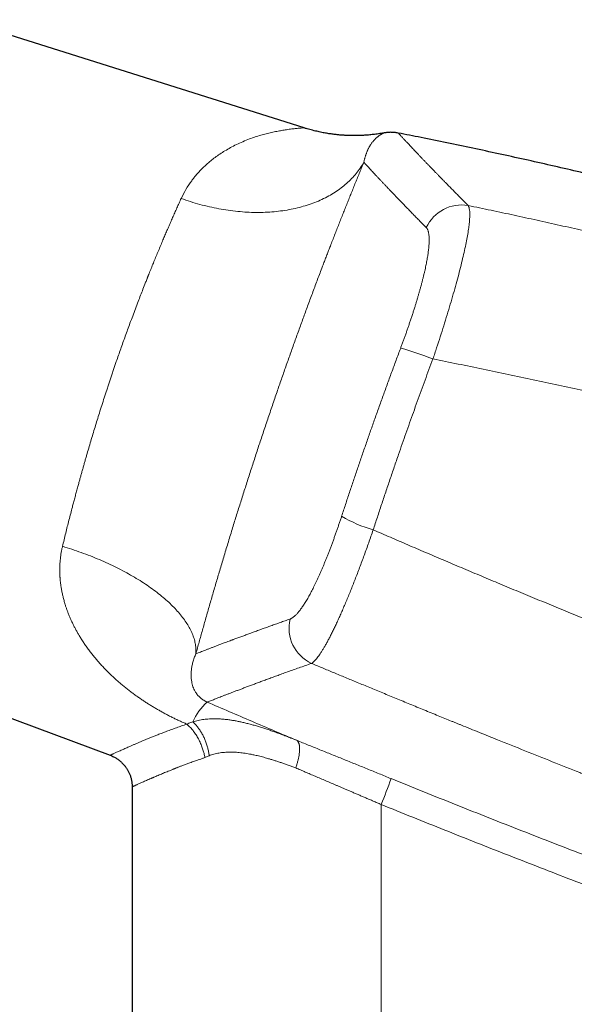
# Model space of a CAD drawing. Header units: millimetres. Extents: x 8 to 736, y 12 to 488.
# Tile 8 of 59: x 116 to 159, y 403 to 479. Entities that reach past the tile are written whole.
import ezdxf

# ---------------------------------------------------------------- set-up
doc = ezdxf.new("R2010")
doc.units = ezdxf.units.MM

msp = doc.modelspace()

# ---------------------------------------------------------------- linework, layer by layer
at = {"color": 7, "linetype": 'Continuous', "lineweight": 30}
for p, q in [((137.733, 470.988), (111.011, 479.413)), ((94.861, 432.512), (122.617, 422.135)), ((124.327, 419.67), (124.327, 393.938))]:
    msp.add_line(p, q, dxfattribs=at)
at = {"color": 252, "linetype": 'Continuous', "lineweight": 0}
for p, q in [((129.995, 421.953), (130.33, 422.103)), ((143.733, 393.938), (143.733, 418.304))]:
    msp.add_line(p, q, dxfattribs=at)
at = {"color": 252, "linetype": 'Continuous', "lineweight": 0, "flags": 128}
for points in [[(128.149, 465.493), (128.33, 465.429), (128.511, 465.366), (128.693, 465.305), (128.876, 465.246), (129.058, 465.189), (129.241, 465.134), (129.425, 465.081), (129.608, 465.03), (129.792, 464.98), (129.977, 464.933), (130.161, 464.888), (130.345, 464.844), (130.53, 464.803), (130.714, 464.763), (130.899, 464.726), (131.083, 464.691), (131.267, 464.657), (131.452, 464.626), (131.636, 464.597), (131.82, 464.57), (132.003, 464.545), (132.187, 464.521), (132.37, 464.5), (132.552, 464.481), (132.735, 464.465), (132.916, 464.45), (133.098, 464.437), (133.279, 464.426), (133.459, 464.418), (133.638, 464.411), (133.817, 464.407), (133.996, 464.405), (134.173, 464.405), (134.35, 464.407), (134.526, 464.41), (134.701, 464.417), (134.876, 464.425), (135.049, 464.435), (135.222, 464.447), (135.393, 464.462), (135.563, 464.478), (135.733, 464.497), (135.901, 464.517), (136.068, 464.54), (136.234, 464.565), (136.399, 464.592), (136.562, 464.621), (136.725, 464.652), (136.885, 464.685), (137.045, 464.72), (137.203, 464.757), (137.36, 464.796), (137.515, 464.837), (137.669, 464.88), (137.821, 464.925), (137.972, 464.972), (138.121, 465.021), (138.268, 465.071), (138.414, 465.124), (138.558, 465.179), (138.701, 465.236), (138.841, 465.294), (138.98, 465.355), (139.117, 465.417), (139.253, 465.482), (139.386, 465.548), (139.517, 465.616), (139.647, 465.685), (139.775, 465.757), (139.9, 465.83), (140.024, 465.906), (140.145, 465.983), (140.265, 466.061), (140.382, 466.142), (140.497, 466.224), (140.61, 466.308), (140.721, 466.393), (140.83, 466.48), (140.936, 466.569), (141.041, 466.659), (141.143, 466.751), (141.242, 466.845), (141.34, 466.94), (141.435, 467.037), (141.528, 467.135), (141.618, 467.235), (141.706, 467.336), (141.792, 467.438), (141.875, 467.542), (141.955, 467.648), (142.034, 467.754), (142.109, 467.863), (142.183, 467.972), (142.253, 468.083), (142.322, 468.195), (142.387, 468.308)], [(118.898, 438.405), (119.083, 438.349), (119.268, 438.291), (119.452, 438.233), (119.635, 438.173), (119.817, 438.112), (119.999, 438.049), (120.181, 437.986), (120.361, 437.922), (120.541, 437.856), (120.719, 437.79), (120.897, 437.722), (121.074, 437.653), (121.25, 437.583), (121.425, 437.513), (121.599, 437.441), (121.771, 437.368), (121.943, 437.294), (122.113, 437.22), (122.283, 437.144), (122.451, 437.068), (122.617, 436.99), (122.783, 436.912), (122.947, 436.833), (123.109, 436.752), (123.271, 436.672), (123.43, 436.59), (123.589, 436.507), (123.745, 436.424), (123.9, 436.34), (124.054, 436.255), (124.206, 436.17), (124.356, 436.083), (124.505, 435.996), (124.651, 435.909), (124.796, 435.821), (124.94, 435.732), (125.081, 435.642), (125.22, 435.552), (125.358, 435.461), (125.494, 435.37), (125.627, 435.278), (125.759, 435.186), (125.889, 435.094), (126.017, 435), (126.142, 434.907), (126.266, 434.813), (126.387, 434.718), (126.506, 434.623), (126.623, 434.528), (126.738, 434.433), (126.851, 434.337), (126.961, 434.24), (127.069, 434.144), (127.175, 434.047), (127.278, 433.95), (127.379, 433.853), (127.478, 433.756), (127.574, 433.658), (127.668, 433.561), (127.759, 433.463), (127.848, 433.365), (127.935, 433.267), (128.019, 433.169), (128.1, 433.071), (128.179, 432.973), (128.255, 432.875), (128.329, 432.777), (128.4, 432.678), (128.469, 432.581), (128.535, 432.483), (128.598, 432.385), (128.659, 432.287), (128.717, 432.19), (128.772, 432.092), (128.825, 431.995), (128.875, 431.898), (128.922, 431.802), (128.967, 431.705), (129.009, 431.609), (129.048, 431.514), (129.084, 431.418), (129.118, 431.323), (129.148, 431.228), (129.176, 431.134), (129.202, 431.04), (129.224, 430.947), (129.244, 430.853), (129.261, 430.761), (129.275, 430.669), (129.286, 430.577), (129.295, 430.486), (129.3, 430.396), (129.303, 430.306), (129.303, 430.217), (129.301, 430.128), (129.295, 430.04)]]:
    msp.add_lwpolyline(points, dxfattribs=at)
at = {"color": 252, "linetype": 'Continuous', "lineweight": 0}
for centre, radius, start, end in [((150.004, 461.956), 3.03, 80.18111, 155.33214), ((137.682, 427.341), 27.566, 68.52811, 74.04905), ((145.94, 449.644), 10.346, 239.28282, 254.17248), ((139.608, 432.056), 3.055, 167.01347, 244.82615), ((132.987, 423.057), 4.277, 131.17541, 156.916), ((109.936, 432.582), 36.689, 337.09743, 340.46927)]:
    msp.add_arc(centre, radius, start, end, dxfattribs=at)
for points, knots in [([(137.733, 470.988), (137.725, 470.987), (137.71, 470.987), (137.59, 470.982), (137.399, 470.969), (137.129, 470.945), (136.78, 470.906), (136.389, 470.854), (135.991, 470.79), (135.608, 470.718), (135.205, 470.633), (134.779, 470.535), (134.35, 470.418), (133.915, 470.282), (133.449, 470.117), (132.962, 469.923), (132.467, 469.697), (132.002, 469.458), (131.568, 469.21), (131.166, 468.956), (130.797, 468.698), (130.482, 468.455), (130.213, 468.229), (129.98, 468.018), (129.757, 467.802), (129.544, 467.579), (129.341, 467.352), (129.149, 467.119), (128.864, 466.748), (128.511, 466.226), (128.268, 465.733), (128.149, 465.493)], [0, 0, 0, 0, 0.035378, 0.072826, 0.112436, 0.154396, 0.198861, 0.245965, 0.282217, 0.318534, 0.354932, 0.391453, 0.427988, 0.464474, 0.500911, 0.544045, 0.584868, 0.623388, 0.659613, 0.693556, 0.725229, 0.754647, 0.776484, 0.797906, 0.818922, 0.83954, 0.859767, 0.879613, 0.899088, 0.950796, 1, 1, 1, 1]), ([(143.959, 470.594), (143.959, 470.594), (143.958, 470.594), (143.952, 470.591), (143.942, 470.587), (143.928, 470.581), (143.911, 470.574), (143.889, 470.564), (143.865, 470.553), (143.839, 470.54), (143.813, 470.527), (143.792, 470.516), (143.779, 470.509), (143.774, 470.506), (143.769, 470.503), (143.756, 470.496), (143.736, 470.485), (143.706, 470.468), (143.674, 470.448), (143.638, 470.425), (143.599, 470.399), (143.558, 470.37), (143.514, 470.338), (143.469, 470.303), (143.428, 470.269), (143.391, 470.237), (143.358, 470.207), (143.325, 470.177), (143.291, 470.144), (143.258, 470.111), (143.225, 470.077), (143.184, 470.032), (143.134, 469.975), (143.076, 469.904), (143.019, 469.829), (142.962, 469.749), (142.914, 469.676), (142.873, 469.611), (142.842, 469.557), (142.819, 469.518), (142.806, 469.494), (142.799, 469.483), (142.793, 469.47), (142.777, 469.44), (142.751, 469.392), (142.717, 469.324), (142.683, 469.251), (142.648, 469.173), (142.614, 469.09), (142.581, 469.005), (142.55, 468.919), (142.52, 468.832), (142.493, 468.745), (142.468, 468.658), (142.445, 468.572), (142.424, 468.486), (142.404, 468.398), (142.392, 468.338), (142.386, 468.309)], [0, 0, 0, 0, 0.023506, 0.047379, 0.071598, 0.096164, 0.121078, 0.146342, 0.171957, 0.194329, 0.216964, 0.237101, 0.24108, 0.245068, 0.249063, 0.25265, 0.271543, 0.290677, 0.310052, 0.332364, 0.35499, 0.377929, 0.401182, 0.42475, 0.448633, 0.464895, 0.481301, 0.497849, 0.5141, 0.53021, 0.546227, 0.562152, 0.590297, 0.618149, 0.645707, 0.672972, 0.699944, 0.716412, 0.732769, 0.747071, 0.74987, 0.753214, 0.75657, 0.759917, 0.777848, 0.795482, 0.812818, 0.832157, 0.851111, 0.869681, 0.887865, 0.905666, 0.923081, 0.939149, 0.954875, 0.970259, 0.9853, 1, 1, 1, 1]), ([(145.071, 470.586), (145.071, 470.586), (145.07, 470.587), (145.074, 470.583), (145.083, 470.574), (145.098, 470.557), (145.119, 470.533), (145.147, 470.503), (145.183, 470.464), (145.226, 470.417), (145.277, 470.362), (145.334, 470.299), (145.399, 470.229), (145.47, 470.153), (145.546, 470.072), (145.626, 469.985), (145.714, 469.891), (145.807, 469.791), (145.907, 469.685), (146.014, 469.572), (146.127, 469.452), (146.246, 469.325), (146.372, 469.192), (146.504, 469.054), (146.641, 468.91), (146.783, 468.76), (146.932, 468.604), (147.088, 468.441), (147.252, 468.271), (147.423, 468.093), (147.601, 467.909), (147.786, 467.718), (147.964, 467.535), (148.133, 467.361), (148.292, 467.198), (148.454, 467.031), (148.622, 466.861), (148.809, 466.67), (149.018, 466.457), (149.25, 466.221), (149.49, 465.979), (149.736, 465.73), (149.99, 465.474), (150.251, 465.212), (150.431, 465.032), (150.521, 464.941)], [0, 0, 0, 0, 0.000384, 0.024658, 0.0485, 0.072345, 0.096192, 0.12004, 0.145796, 0.171553, 0.197311, 0.223071, 0.248833, 0.274595, 0.298886, 0.323179, 0.347472, 0.371766, 0.396061, 0.420357, 0.444654, 0.468951, 0.493249, 0.51751, 0.541328, 0.56515, 0.588977, 0.612808, 0.637077, 0.661349, 0.685625, 0.709903, 0.734184, 0.753242, 0.772212, 0.791203, 0.810214, 0.829246, 0.853549, 0.877884, 0.90225, 0.926645, 0.95107, 0.975521, 1, 1, 1, 1]), ([(142.387, 468.308), (142.334, 468.179), (142.227, 467.922), (142.065, 467.529), (141.902, 467.131), (141.738, 466.729), (141.573, 466.322), (141.409, 465.918), (141.247, 465.517), (141.088, 465.12), (140.927, 464.719), (140.766, 464.313), (140.603, 463.904), (140.439, 463.489), (140.275, 463.071), (140.109, 462.648), (139.942, 462.221), (139.787, 461.821), (139.642, 461.448), (139.51, 461.103), (139.376, 460.756), (139.242, 460.406), (139.092, 460.011), (138.925, 459.571), (138.741, 459.086), (138.557, 458.597), (138.373, 458.105), (138.189, 457.61), (138.008, 457.121), (137.83, 456.639), (137.655, 456.163), (137.481, 455.685), (137.306, 455.203), (137.13, 454.718), (136.955, 454.231), (136.78, 453.742), (136.605, 453.251), (136.431, 452.759), (136.258, 452.267), (136.086, 451.778), (135.915, 451.289), (135.745, 450.799), (135.571, 450.294), (135.392, 449.774), (135.209, 449.239), (135.027, 448.703), (134.845, 448.166), (134.664, 447.627), (134.487, 447.098), (134.314, 446.578), (134.145, 446.067), (133.977, 445.555), (133.809, 445.043), (133.643, 444.531), (133.477, 444.02), (133.313, 443.509), (133.149, 442.998), (132.987, 442.488), (132.826, 441.981), (132.668, 441.477), (132.511, 440.978), (132.355, 440.478), (132.196, 439.965), (132.035, 439.439), (131.87, 438.902), (131.707, 438.366), (131.545, 437.832), (131.385, 437.301), (131.23, 436.781), (131.079, 436.274), (130.933, 435.779), (130.788, 435.285), (130.643, 434.792), (130.5, 434.299), (130.359, 433.809), (130.219, 433.322), (130.08, 432.838), (129.944, 432.358), (129.81, 431.884), (129.678, 431.416), (129.549, 430.954), (129.421, 430.495), (129.337, 430.191), (129.295, 430.04)], [0, 0, 0, 0, 0.01322, 0.0264, 0.039545, 0.052658, 0.065741, 0.078799, 0.091091, 0.103367, 0.115628, 0.127879, 0.140122, 0.15236, 0.164596, 0.176834, 0.189074, 0.201322, 0.210952, 0.220589, 0.230235, 0.239891, 0.249559, 0.262687, 0.275791, 0.288875, 0.301941, 0.314995, 0.328038, 0.340331, 0.35262, 0.364911, 0.377217, 0.389558, 0.401879, 0.414185, 0.426476, 0.438758, 0.451031, 0.463081, 0.475129, 0.487178, 0.499231, 0.512268, 0.525299, 0.538327, 0.551355, 0.564388, 0.577428, 0.589733, 0.60205, 0.614384, 0.626729, 0.639052, 0.651364, 0.66367, 0.675972, 0.688272, 0.700574, 0.71266, 0.724754, 0.736856, 0.748971, 0.762104, 0.77522, 0.788321, 0.801411, 0.814494, 0.827571, 0.8399, 0.852231, 0.864566, 0.876934, 0.889386, 0.901819, 0.914233, 0.926633, 0.939021, 0.9514, 0.963552, 0.975701, 0.987849, 1, 1, 1, 1]), ([(142.386, 468.309), (142.415, 468.278), (142.471, 468.216), (142.564, 468.115), (142.662, 468.009), (142.767, 467.896), (142.877, 467.778), (142.992, 467.654), (143.112, 467.525), (143.238, 467.39), (143.371, 467.248), (143.511, 467.099), (143.658, 466.943), (143.812, 466.78), (143.971, 466.612), (144.137, 466.437), (144.309, 466.256), (144.487, 466.07), (144.672, 465.876), (144.862, 465.677), (145.06, 465.472), (145.263, 465.261), (145.473, 465.043), (145.689, 464.82), (145.919, 464.583), (146.163, 464.331), (146.423, 464.065), (146.691, 463.791), (146.966, 463.51), (147.156, 463.317), (147.251, 463.221)], [0, 0, 0, 0, 0.035126, 0.070253, 0.105381, 0.14051, 0.17564, 0.210142, 0.244646, 0.279149, 0.313652, 0.34886, 0.384067, 0.419274, 0.45448, 0.489685, 0.52489, 0.560094, 0.595296, 0.630498, 0.665697, 0.700896, 0.736092, 0.771287, 0.80648, 0.845189, 0.883896, 0.922601, 0.961302, 1, 1, 1, 1]), ([(128.149, 465.493), (128.093, 465.371), (127.983, 465.127), (127.816, 464.755), (127.65, 464.383), (127.485, 464.01), (127.322, 463.638), (127.162, 463.269), (127.004, 462.903), (126.848, 462.538), (126.683, 462.151), (126.512, 461.744), (126.333, 461.316), (126.157, 460.892), (125.984, 460.471), (125.815, 460.055), (125.695, 459.757), (125.623, 459.577), (125.597, 459.514), (125.572, 459.451), (125.547, 459.388), (125.522, 459.324), (125.465, 459.183), (125.347, 458.886), (125.176, 458.451), (124.983, 457.954), (124.787, 457.447), (124.582, 456.91), (124.369, 456.343), (124.166, 455.798), (123.973, 455.274), (123.79, 454.772), (123.611, 454.273), (123.434, 453.776), (123.26, 453.281), (123.11, 452.848), (122.982, 452.476), (122.875, 452.163), (122.769, 451.848), (122.662, 451.532), (122.556, 451.213), (122.45, 450.893), (122.315, 450.482), (122.151, 449.977), (121.96, 449.378), (121.776, 448.797), (121.601, 448.234), (121.433, 447.688), (121.267, 447.141), (121.102, 446.59), (120.938, 446.038), (120.803, 445.576), (120.696, 445.205), (120.616, 444.924), (120.535, 444.643), (120.456, 444.361), (120.376, 444.079), (120.297, 443.796), (120.218, 443.513), (120.134, 443.205), (120.043, 442.872), (119.946, 442.514), (119.85, 442.158), (119.757, 441.807), (119.651, 441.406), (119.533, 440.953), (119.402, 440.444), (119.273, 439.934), (119.146, 439.424), (119.021, 438.913), (118.939, 438.575), (118.898, 438.405)], [0, 0, 0, 0, 0.017728, 0.035184, 0.052366, 0.069277, 0.085914, 0.101989, 0.117801, 0.133351, 0.148638, 0.166494, 0.183978, 0.20109, 0.217831, 0.2342, 0.250197, 0.25264, 0.255081, 0.257518, 0.259953, 0.262385, 0.264814, 0.276224, 0.296438, 0.31431, 0.332018, 0.352882, 0.373513, 0.393911, 0.411927, 0.429757, 0.447402, 0.464862, 0.482137, 0.499228, 0.510015, 0.52084, 0.531703, 0.542603, 0.55354, 0.564515, 0.575528, 0.595817, 0.616233, 0.636777, 0.655228, 0.673782, 0.692438, 0.711198, 0.730061, 0.749028, 0.758621, 0.768252, 0.777922, 0.787631, 0.797378, 0.807163, 0.816987, 0.826849, 0.839302, 0.851817, 0.864392, 0.876884, 0.888932, 0.907005, 0.925254, 0.943677, 0.962276, 0.98105, 1, 1, 1, 1]), ([(150.521, 464.941), (150.544, 464.897), (150.59, 464.808), (150.63, 464.6), (150.648, 464.338), (150.642, 464.018), (150.614, 463.642), (150.563, 463.213), (150.489, 462.731), (150.392, 462.198), (150.273, 461.614), (150.131, 460.982), (149.968, 460.306), (149.784, 459.59), (149.582, 458.84), (149.363, 458.06), (149.129, 457.255), (148.88, 456.429), (148.619, 455.585), (148.347, 454.729), (148.064, 453.864), (147.869, 453.284), (147.772, 452.994)], [0, 0, 0, 0, 0.049751, 0.099486, 0.149223, 0.198975, 0.248758, 0.298587, 0.348485, 0.398483, 0.448626, 0.49897, 0.54937, 0.599662, 0.649882, 0.700047, 0.750166, 0.800237, 0.850256, 0.900222, 0.950133, 1, 1, 1, 1]), ([(150.521, 464.941), (151.116, 464.818), (152.309, 464.57), (154.098, 464.188), (155.891, 463.798), (157.686, 463.4), (159.485, 462.992), (161.252, 462.584), (162.988, 462.175), (164.691, 461.766), (166.398, 461.349), (168.106, 460.925), (169.818, 460.492), (171.531, 460.051), (173.247, 459.602), (174.965, 459.145), (176.685, 458.68), (178.397, 458.21), (180.101, 457.734), (181.796, 457.253), (183.494, 456.764), (184.625, 456.432), (185.191, 456.266)], [0, 0, 0, 0, 0.051139, 0.102401, 0.153786, 0.205295, 0.256927, 0.308684, 0.357596, 0.406619, 0.455753, 0.504998, 0.554354, 0.603821, 0.653401, 0.703092, 0.752895, 0.802811, 0.851944, 0.901187, 0.950539, 1, 1, 1, 1]), ([(145.257, 453.846), (145.291, 453.936), (145.358, 454.116), (145.458, 454.386), (145.556, 454.656), (145.652, 454.925), (145.748, 455.195), (145.841, 455.463), (145.935, 455.738), (146.03, 456.02), (146.126, 456.308), (146.219, 456.594), (146.31, 456.878), (146.395, 457.151), (146.476, 457.412), (146.551, 457.662), (146.624, 457.908), (146.694, 458.151), (146.761, 458.39), (146.827, 458.627), (146.891, 458.868), (146.955, 459.112), (147.017, 459.358), (147.075, 459.599), (147.13, 459.833), (147.179, 460.054), (147.223, 460.262), (147.263, 460.458), (147.299, 460.649), (147.332, 460.834), (147.362, 461.014), (147.388, 461.188), (147.412, 461.361), (147.433, 461.531), (147.45, 461.7), (147.464, 461.861), (147.473, 462.014), (147.478, 462.162), (147.48, 462.305), (147.476, 462.441), (147.468, 462.568), (147.455, 462.685), (147.438, 462.793), (147.417, 462.89), (147.391, 462.975), (147.362, 463.051), (147.329, 463.117), (147.293, 463.174), (147.265, 463.205), (147.251, 463.221)], [0, 0, 0, 0, 0.020065, 0.040117, 0.060171, 0.080246, 0.100357, 0.120521, 0.140593, 0.162587, 0.18456, 0.206535, 0.228531, 0.250573, 0.270627, 0.290627, 0.31059, 0.330533, 0.350473, 0.370428, 0.390542, 0.412647, 0.434685, 0.456682, 0.478661, 0.500648, 0.520616, 0.540572, 0.560533, 0.580518, 0.600545, 0.620631, 0.640572, 0.662421, 0.684272, 0.706146, 0.728067, 0.750056, 0.773309, 0.796534, 0.819756, 0.843, 0.866292, 0.889703, 0.911776, 0.93382, 0.955858, 0.977911, 1, 1, 1, 1]), ([(140.655, 440.749), (140.756, 441.056), (140.957, 441.67), (141.263, 442.59), (141.572, 443.51), (141.884, 444.43), (142.198, 445.349), (142.516, 446.267), (142.836, 447.185), (143.164, 448.116), (143.501, 449.061), (143.846, 450.02), (144.194, 450.978), (144.545, 451.935), (144.899, 452.891), (145.138, 453.527), (145.257, 453.846)], [0, 0, 0, 0, 0.0700616, 0.1400975, 0.2101118, 0.2801084, 0.3500913, 0.4200645, 0.490032, 0.5599978, 0.6332979, 0.7066052, 0.7799244, 0.8532601, 0.9266171, 1, 1, 1, 1]), ([(147.772, 452.994), (147.669, 452.717), (147.462, 452.165), (147.155, 451.334), (146.851, 450.503), (146.548, 449.671), (146.25, 448.843), (145.956, 448.02), (145.666, 447.201), (145.378, 446.381), (145.074, 445.509), (144.755, 444.584), (144.421, 443.606), (144.09, 442.628), (143.763, 441.649), (143.438, 440.67), (143.225, 440.016), (143.118, 439.69)], [0, 0, 0, 0, 0.062763, 0.125506, 0.188232, 0.250945, 0.313646, 0.375221, 0.436791, 0.49836, 0.55993, 0.633233, 0.706546, 0.779875, 0.853223, 0.926597, 1, 1, 1, 1]), ([(147.772, 452.994), (148.424, 452.863), (149.728, 452.603), (151.683, 452.203), (153.638, 451.796), (155.593, 451.381), (157.547, 450.96), (159.422, 450.548), (161.219, 450.147), (162.937, 449.758), (164.506, 449.398), (165.605, 449.142), (166.146, 449.015), (166.278, 448.984), (166.319, 448.974), (166.36, 448.965), (166.401, 448.955), (166.44, 448.946), (166.524, 448.926), (166.654, 448.896), (166.855, 448.848), (167.083, 448.794), (167.34, 448.733), (167.606, 448.67), (167.879, 448.605), (168.161, 448.538), (168.459, 448.466), (168.775, 448.39), (169.109, 448.31), (169.452, 448.227), (169.806, 448.141), (170.135, 448.061), (170.439, 447.987), (170.716, 447.919), (170.923, 447.868), (171.06, 447.835), (171.131, 447.817), (171.211, 447.797), (171.297, 447.776), (171.382, 447.755), (171.504, 447.725), (171.662, 447.686), (171.883, 447.632), (172.126, 447.571), (172.392, 447.506), (172.647, 447.442), (172.893, 447.381), (173.13, 447.322), (173.357, 447.265), (173.568, 447.212), (173.765, 447.163), (173.948, 447.117), (174.123, 447.073), (174.289, 447.031), (174.448, 446.991), (174.603, 446.952), (174.753, 446.914), (174.899, 446.877), (175.034, 446.843), (175.161, 446.811), (175.278, 446.781), (175.385, 446.754), (175.483, 446.729), (175.573, 446.706), (175.653, 446.686), (175.705, 446.672), (175.733, 446.665), (175.74, 446.664), (175.746, 446.662), (175.753, 446.66), (175.76, 446.658), (175.773, 446.655), (175.824, 446.642), (175.944, 446.612), (176.187, 446.55), (176.517, 446.465), (176.902, 446.367), (177.279, 446.27), (177.648, 446.175), (178.018, 446.08), (178.387, 445.985), (178.755, 445.89), (179.115, 445.797), (179.467, 445.706), (179.81, 445.616), (180.088, 445.544), (180.258, 445.5), (180.325, 445.482), (180.349, 445.476), (180.372, 445.47), (180.394, 445.464), (180.432, 445.454), (180.487, 445.44), (180.569, 445.419), (180.664, 445.394), (180.771, 445.366), (180.889, 445.335), (181.019, 445.301), (181.161, 445.264), (181.313, 445.225), (181.473, 445.183), (181.637, 445.14), (181.802, 445.096), (181.969, 445.053), (182.144, 445.007), (182.29, 444.968), (182.408, 444.937), (182.493, 444.915), (182.58, 444.892), (182.667, 444.869), (182.751, 444.847), (182.831, 444.826), (182.96, 444.792), (183.139, 444.745), (183.365, 444.685), (183.582, 444.628), (183.793, 444.573), (183.996, 444.519), (184.191, 444.467), (184.378, 444.418), (184.556, 444.371), (184.725, 444.326), (184.885, 444.284), (184.989, 444.257), (185.04, 444.243)], [0, 0, 0, 0, 0.052214, 0.10444, 0.156676, 0.208925, 0.261186, 0.313459, 0.35947, 0.405492, 0.451525, 0.485559, 0.493946, 0.495044, 0.496143, 0.497241, 0.498339, 0.499438, 0.500419, 0.505099, 0.509899, 0.516582, 0.523482, 0.530601, 0.537938, 0.545493, 0.553266, 0.561975, 0.570942, 0.580168, 0.589652, 0.599395, 0.606703, 0.614151, 0.621738, 0.623426, 0.625169, 0.627505, 0.629819, 0.632113, 0.634385, 0.639656, 0.64481, 0.652199, 0.659331, 0.666206, 0.672824, 0.679184, 0.685287, 0.691133, 0.696265, 0.701181, 0.705881, 0.710365, 0.714632, 0.718684, 0.722856, 0.726772, 0.73043, 0.73383, 0.736974, 0.739859, 0.742488, 0.744918, 0.747078, 0.748965, 0.749149, 0.749329, 0.749507, 0.749681, 0.749853, 0.750105, 0.750702, 0.753975, 0.759776, 0.770324, 0.780677, 0.790834, 0.800794, 0.810558, 0.8207, 0.83062, 0.840321, 0.8498, 0.859059, 0.868097, 0.872212, 0.872854, 0.873496, 0.874136, 0.874774, 0.87526, 0.877174, 0.879245, 0.881912, 0.8848, 0.887908, 0.891483, 0.895312, 0.899393, 0.903728, 0.908316, 0.912617, 0.917119, 0.921823, 0.926727, 0.928994, 0.931302, 0.93365, 0.936039, 0.938336, 0.940429, 0.942499, 0.948818, 0.954908, 0.96077, 0.966403, 0.971916, 0.977192, 0.982229, 0.987029, 0.99159, 0.995914, 1, 1, 1, 1]), ([(136.632, 432.742), (136.654, 432.751), (136.698, 432.768), (136.768, 432.805), (136.84, 432.851), (136.914, 432.906), (136.99, 432.97), (137.066, 433.041), (137.143, 433.119), (137.219, 433.203), (137.297, 433.294), (137.377, 433.393), (137.46, 433.502), (137.546, 433.621), (137.636, 433.751), (137.727, 433.889), (137.819, 434.035), (137.912, 434.189), (138.006, 434.348), (138.099, 434.512), (138.191, 434.68), (138.283, 434.854), (138.377, 435.035), (138.473, 435.225), (138.573, 435.427), (138.674, 435.639), (138.777, 435.857), (138.879, 436.082), (138.983, 436.314), (139.084, 436.546), (139.183, 436.778), (139.281, 437.01), (139.378, 437.246), (139.476, 437.487), (139.575, 437.738), (139.677, 437.997), (139.78, 438.265), (139.882, 438.537), (139.984, 438.813), (140.086, 439.093), (140.186, 439.371), (140.283, 439.647), (140.377, 439.919), (140.47, 440.194), (140.563, 440.471), (140.624, 440.656), (140.655, 440.749)], [0, 0, 0, 0, 0.02346, 0.046881, 0.070283, 0.093689, 0.117121, 0.140532, 0.162533, 0.184497, 0.206442, 0.228387, 0.25035, 0.273731, 0.297043, 0.32031, 0.343555, 0.366799, 0.390221, 0.412334, 0.434395, 0.456426, 0.478446, 0.500474, 0.523879, 0.547246, 0.570601, 0.593966, 0.617367, 0.640686, 0.662583, 0.684463, 0.706344, 0.728246, 0.750188, 0.773444, 0.796665, 0.819876, 0.843097, 0.866352, 0.889725, 0.911777, 0.933811, 0.955847, 0.977904, 1, 1, 1, 1]), ([(138.309, 429.291), (138.338, 429.31), (138.396, 429.348), (138.491, 429.431), (138.591, 429.532), (138.697, 429.654), (138.808, 429.795), (138.924, 429.955), (139.045, 430.135), (139.171, 430.334), (139.302, 430.551), (139.438, 430.787), (139.578, 431.042), (139.723, 431.315), (139.871, 431.606), (140.024, 431.914), (140.18, 432.241), (140.341, 432.584), (140.504, 432.943), (140.67, 433.317), (140.838, 433.705), (141.008, 434.106), (141.18, 434.519), (141.353, 434.944), (141.528, 435.38), (141.703, 435.826), (141.88, 436.282), (142.057, 436.747), (142.234, 437.22), (142.412, 437.702), (142.589, 438.19), (142.766, 438.684), (142.943, 439.184), (143.059, 439.521), (143.118, 439.69)], [0, 0, 0, 0, 0.03103, 0.062059, 0.093091, 0.12413, 0.155179, 0.186241, 0.21732, 0.24842, 0.279544, 0.310698, 0.341887, 0.373119, 0.404403, 0.435747, 0.467165, 0.498669, 0.530181, 0.56162, 0.592999, 0.62433, 0.655623, 0.686887, 0.718133, 0.749369, 0.780604, 0.811847, 0.843106, 0.874391, 0.905712, 0.937079, 0.968504, 1, 1, 1, 1]), ([(143.118, 439.69), (143.563, 439.496), (144.459, 439.107), (145.814, 438.523), (147.188, 437.934), (148.581, 437.34), (149.984, 436.745), (151.398, 436.149), (152.822, 435.553), (154.264, 434.952), (155.724, 434.348), (157.203, 433.739), (158.7, 433.127), (160.216, 432.511), (161.363, 432.048), (162.134, 431.738), (162.524, 431.582), (162.914, 431.425), (163.307, 431.268), (163.693, 431.114), (164.063, 430.966), (164.936, 430.619), (166.237, 430.103), (167.983, 429.415), (169.66, 428.76), (171.354, 428.102), (173.066, 427.442), (174.796, 426.779), (176.649, 426.075), (178.629, 425.328), (180.736, 424.54), (182.869, 423.749), (184.3, 423.224), (185.019, 422.96)], [0, 0, 0, 0, 0.032325, 0.065075, 0.09825, 0.131849, 0.165872, 0.199698, 0.233932, 0.268572, 0.303619, 0.339072, 0.374929, 0.411191, 0.447858, 0.45714, 0.466448, 0.475781, 0.48514, 0.494524, 0.503418, 0.511612, 0.55699, 0.596474, 0.636343, 0.676597, 0.717236, 0.758258, 0.799664, 0.848954, 0.898774, 0.949123, 1, 1, 1, 1]), ([(128.591, 424.56), (128.495, 424.602), (128.304, 424.684), (128.018, 424.814), (127.735, 424.948), (127.452, 425.086), (127.173, 425.227), (126.897, 425.372), (126.624, 425.521), (126.357, 425.672), (126.095, 425.824), (125.839, 425.978), (125.585, 426.136), (125.334, 426.297), (125.124, 426.436), (124.956, 426.551), (124.827, 426.64), (124.698, 426.73), (124.571, 426.822), (124.444, 426.914), (124.271, 427.042), (124.055, 427.206), (123.798, 427.409), (123.544, 427.616), (123.295, 427.828), (123.05, 428.044), (122.809, 428.265), (122.574, 428.488), (122.343, 428.717), (122.116, 428.95), (121.891, 429.191), (121.672, 429.436), (121.459, 429.685), (121.252, 429.939), (121.046, 430.202), (120.843, 430.476), (120.643, 430.759), (120.452, 431.045), (120.283, 431.313), (120.134, 431.563), (120.003, 431.794), (119.875, 432.029), (119.752, 432.269), (119.634, 432.513), (119.523, 432.758), (119.418, 433.004), (119.338, 433.206), (119.28, 433.363), (119.239, 433.474), (119.2, 433.586), (119.162, 433.697), (119.126, 433.809), (119.091, 433.921), (119.039, 434.096), (118.973, 434.334), (118.9, 434.635), (118.838, 434.936), (118.788, 435.225), (118.749, 435.502), (118.727, 435.701), (118.715, 435.835), (118.709, 435.904), (118.704, 435.973), (118.7, 436.042), (118.696, 436.111), (118.689, 436.242), (118.683, 436.435), (118.683, 436.69), (118.691, 436.943), (118.706, 437.194), (118.73, 437.442), (118.76, 437.686), (118.798, 437.928), (118.843, 438.167), (118.88, 438.326), (118.898, 438.405)], [0, 0, 0, 0, 0.0154628, 0.0309735, 0.0465422, 0.0621786, 0.0778924, 0.0934102, 0.1090208, 0.1247328, 0.1398686, 0.155049, 0.1702988, 0.1856252, 0.2010351, 0.2091427, 0.217276, 0.2254361, 0.2336239, 0.2418403, 0.2500863, 0.267356, 0.2846901, 0.3020967, 0.3195838, 0.3371594, 0.3548313, 0.372607, 0.3900016, 0.4081645, 0.4263538, 0.4445772, 0.4628425, 0.4811573, 0.4995291, 0.5192573, 0.53889, 0.5584366, 0.5779064, 0.5931568, 0.6083704, 0.623552, 0.6392619, 0.6548798, 0.6703954, 0.6858145, 0.7011429, 0.7079972, 0.714835, 0.7216568, 0.7284631, 0.7352546, 0.7420318, 0.7487952, 0.7668793, 0.7847692, 0.802477, 0.8200152, 0.8353189, 0.8505101, 0.8544714, 0.8584258, 0.8623734, 0.8663145, 0.8702492, 0.8741776, 0.8887609, 0.9031976, 0.9174971, 0.9316691, 0.9457236, 0.9594228, 0.9730284, 0.9865507, 1, 1, 1, 1]), ([(129.295, 430.04), (129.352, 430.062), (129.465, 430.105), (129.647, 430.175), (129.838, 430.249), (130.041, 430.327), (130.253, 430.408), (130.477, 430.494), (130.713, 430.583), (130.962, 430.678), (131.225, 430.777), (131.468, 430.869), (131.687, 430.951), (131.872, 431.02), (132.003, 431.069), (132.077, 431.096), (132.1, 431.105), (132.123, 431.114), (132.147, 431.122), (132.17, 431.131), (132.281, 431.172), (132.483, 431.247), (132.785, 431.359), (133.098, 431.474), (133.421, 431.593), (133.756, 431.715), (134.101, 431.841), (134.448, 431.966), (134.796, 432.091), (135.143, 432.216), (135.5, 432.343), (135.867, 432.473), (136.243, 432.606), (136.502, 432.697), (136.632, 432.742)], [0, 0, 0, 0, 0.039269, 0.078661, 0.118177, 0.157818, 0.197585, 0.23748, 0.277504, 0.318731, 0.360097, 0.401603, 0.429074, 0.456608, 0.48089, 0.484073, 0.487257, 0.490442, 0.493628, 0.496815, 0.500002, 0.53898, 0.578131, 0.617456, 0.656957, 0.696635, 0.736492, 0.776528, 0.813387, 0.850399, 0.887565, 0.924887, 0.962365, 1, 1, 1, 1]), ([(129.295, 430.04), (129.25, 429.931), (129.157, 429.709), (129.058, 429.389), (128.984, 429.071), (128.938, 428.76), (128.919, 428.457), (128.926, 428.161), (128.958, 427.901), (129.006, 427.674), (129.065, 427.478), (129.141, 427.288), (129.224, 427.126), (129.308, 426.99), (129.386, 426.882), (129.472, 426.778), (129.567, 426.679), (129.669, 426.586), (129.779, 426.499), (129.895, 426.421), (130.005, 426.357), (130.099, 426.309), (130.148, 426.287), (130.171, 426.277)], [0, 0, 0, 0, 0.073439, 0.15008, 0.229125, 0.309909, 0.392386, 0.475531, 0.558148, 0.617956, 0.676689, 0.73408, 0.789486, 0.822641, 0.854139, 0.883715, 0.91092, 0.93534, 0.955603, 0.972935, 0.987474, 0.993913, 1, 1, 1, 1]), ([(130.171, 426.277), (130.212, 426.292), (130.292, 426.324), (130.428, 426.376), (130.575, 426.434), (130.734, 426.495), (130.904, 426.561), (131.085, 426.631), (131.276, 426.705), (131.478, 426.783), (131.693, 426.865), (131.922, 426.953), (132.163, 427.045), (132.417, 427.141), (132.682, 427.242), (132.96, 427.346), (133.249, 427.455), (133.55, 427.568), (133.862, 427.684), (134.187, 427.805), (134.523, 427.929), (134.872, 428.057), (135.232, 428.189), (135.603, 428.324), (136, 428.468), (136.422, 428.62), (136.872, 428.782), (137.336, 428.947), (137.814, 429.117), (138.144, 429.233), (138.309, 429.291)], [0, 0, 0, 0, 0.03521, 0.070403, 0.10558, 0.140743, 0.175893, 0.210403, 0.244903, 0.279394, 0.313877, 0.349056, 0.384229, 0.419397, 0.454562, 0.489724, 0.524885, 0.560045, 0.595206, 0.63037, 0.665537, 0.700708, 0.735885, 0.771068, 0.80626, 0.84498, 0.883713, 0.92246, 0.961222, 1, 1, 1, 1]), ([(138.309, 429.291), (138.449, 429.233), (138.732, 429.114), (139.162, 428.935), (139.599, 428.753), (140.044, 428.567), (140.494, 428.38), (140.95, 428.19), (141.411, 427.999), (141.879, 427.804), (142.359, 427.606), (142.85, 427.403), (143.352, 427.195), (143.863, 426.985), (144.381, 426.771), (144.908, 426.554), (145.443, 426.335), (145.982, 426.114), (146.526, 425.891), (147.074, 425.667), (147.629, 425.44), (148.17, 425.219), (148.695, 425.006), (149.07, 424.853), (149.317, 424.753), (149.432, 424.706), (149.548, 424.659), (149.664, 424.612), (149.778, 424.566), (149.886, 424.522), (150.425, 424.304), (151.395, 423.911), (153.044, 423.246), (154.937, 422.487), (157.073, 421.636), (158.633, 421.018), (159.615, 420.63), (160.019, 420.471), (160.423, 420.312), (160.826, 420.153), (161.234, 419.993), (161.649, 419.83), (162.189, 419.618), (162.849, 419.36), (163.623, 419.058), (164.452, 418.735), (165.335, 418.392), (166.271, 418.029), (167.198, 417.671), (168.116, 417.317), (169.026, 416.968), (169.927, 416.622), (170.779, 416.297), (171.583, 415.99), (172.31, 415.714), (172.806, 415.525), (173.074, 415.424), (173.138, 415.399), (173.195, 415.378), (173.245, 415.359), (173.296, 415.34), (173.348, 415.32), (173.441, 415.285), (173.576, 415.234), (173.757, 415.165), (173.946, 415.094), (174.143, 415.019), (174.347, 414.942), (174.558, 414.862), (174.775, 414.78), (175, 414.696), (175.24, 414.605), (175.494, 414.51), (175.763, 414.408), (176.041, 414.304), (176.329, 414.196), (176.626, 414.084), (176.925, 413.972), (177.228, 413.859), (177.532, 413.745), (177.845, 413.628), (178.166, 413.508), (178.463, 413.397), (178.734, 413.296), (178.972, 413.208), (179.206, 413.121), (179.432, 413.037), (179.654, 412.954), (179.874, 412.872), (180.149, 412.77), (180.477, 412.649), (180.855, 412.509), (181.22, 412.374), (181.571, 412.244), (181.91, 412.119), (182.238, 411.998), (182.556, 411.88), (182.865, 411.767), (183.163, 411.657), (183.444, 411.554), (183.708, 411.457), (183.956, 411.366), (184.195, 411.279), (184.426, 411.194), (184.648, 411.113), (184.793, 411.06), (184.865, 411.034)], [0, 0, 0, 0, 0.009142, 0.018457, 0.027944, 0.037604, 0.047437, 0.057262, 0.067254, 0.077412, 0.087737, 0.098444, 0.109324, 0.120378, 0.131605, 0.143006, 0.15458, 0.166328, 0.178009, 0.189856, 0.20187, 0.214051, 0.224908, 0.235894, 0.238378, 0.240868, 0.243365, 0.245868, 0.248378, 0.250761, 0.252898, 0.283251, 0.313604, 0.359594, 0.405586, 0.451579, 0.460252, 0.468926, 0.477599, 0.486273, 0.494947, 0.503842, 0.513021, 0.52975, 0.546354, 0.562831, 0.583083, 0.603142, 0.623007, 0.642679, 0.662158, 0.681443, 0.700535, 0.716845, 0.733012, 0.747119, 0.748696, 0.750177, 0.751234, 0.752309, 0.7534, 0.754509, 0.755634, 0.759329, 0.763196, 0.767235, 0.771446, 0.775829, 0.780302, 0.784941, 0.789746, 0.794717, 0.800272, 0.806021, 0.811964, 0.8181, 0.82443, 0.830953, 0.837282, 0.843783, 0.850455, 0.857301, 0.864318, 0.869436, 0.874642, 0.879543, 0.884355, 0.889101, 0.89378, 0.898392, 0.906674, 0.914733, 0.922568, 0.929984, 0.937188, 0.944179, 0.950958, 0.957524, 0.963878, 0.97002, 0.975463, 0.980727, 0.985813, 0.990721, 0.99545, 1, 1, 1, 1]), ([(130.171, 426.277), (130.752, 426.026), (131.913, 425.525), (133.657, 424.779), (135.403, 424.036), (136.568, 423.545), (137.151, 423.299)], [0, 0, 0, 0, 0.2500261, 0.5000322, 0.7500222, 1, 1, 1, 1]), ([(129.053, 424.734), (129.123, 424.755), (129.263, 424.798), (129.477, 424.849), (129.692, 424.891), (129.91, 424.925), (130.128, 424.95), (130.346, 424.967), (130.564, 424.976), (130.783, 424.978), (131.023, 424.973), (131.287, 424.959), (131.573, 424.934), (131.861, 424.9), (132.149, 424.857), (132.439, 424.806), (132.73, 424.747), (133.034, 424.68), (133.351, 424.602), (133.68, 424.515), (134.009, 424.422), (134.339, 424.322), (134.669, 424.217), (134.999, 424.107), (135.341, 423.989), (135.693, 423.862), (136.057, 423.726), (136.422, 423.587), (136.786, 423.445), (137.029, 423.347), (137.151, 423.299)], [0, 0, 0, 0, 0.030889, 0.06158, 0.092074, 0.122366, 0.15245, 0.181785, 0.210899, 0.239776, 0.268403, 0.305235, 0.341753, 0.378, 0.414017, 0.449841, 0.485504, 0.521035, 0.560619, 0.599926, 0.638978, 0.677794, 0.716392, 0.754786, 0.792988, 0.834799, 0.876401, 0.917799, 0.958998, 1, 1, 1, 1]), ([(122.617, 422.135), (122.617, 422.135), (122.615, 422.133), (122.624, 422.138), (122.646, 422.148), (122.686, 422.167), (122.741, 422.193), (122.812, 422.226), (122.899, 422.266), (123, 422.313), (123.115, 422.365), (123.244, 422.424), (123.388, 422.49), (123.535, 422.556), (123.684, 422.622), (123.83, 422.686), (123.985, 422.755), (124.159, 422.831), (124.352, 422.915), (124.565, 423.008), (124.788, 423.104), (125.022, 423.203), (125.265, 423.306), (125.516, 423.41), (125.776, 423.516), (126.045, 423.625), (126.342, 423.742), (126.668, 423.869), (127.026, 424.004), (127.397, 424.142), (127.782, 424.281), (128.179, 424.42), (128.453, 424.513), (128.591, 424.56)], [0, 0, 0, 0, 0.00027, 0.035318, 0.070307, 0.105254, 0.140176, 0.175092, 0.21001, 0.244893, 0.279051, 0.313198, 0.347354, 0.381716, 0.408942, 0.436377, 0.464027, 0.491903, 0.524092, 0.556184, 0.588189, 0.62012, 0.651988, 0.683237, 0.714449, 0.745633, 0.776803, 0.813905, 0.851021, 0.888169, 0.925369, 0.96264, 1, 1, 1, 1]), ([(129.053, 424.734), (129.001, 424.717), (128.898, 424.683), (128.744, 424.625), (128.642, 424.582), (128.591, 424.56)], [0, 0, 0, 0, 0.329697, 0.663032, 1, 1, 1, 1]), ([(129.995, 421.953), (129.986, 422.004), (129.967, 422.107), (129.932, 422.261), (129.892, 422.416), (129.846, 422.571), (129.795, 422.726), (129.735, 422.889), (129.665, 423.059), (129.583, 423.235), (129.496, 423.407), (129.405, 423.568), (129.312, 423.718), (129.219, 423.857), (129.121, 423.991), (129.02, 424.118), (128.917, 424.239), (128.81, 424.353), (128.702, 424.461), (128.628, 424.527), (128.591, 424.56)], [0, 0, 0, 0, 0.05069, 0.101887, 0.15354, 0.205596, 0.257999, 0.310689, 0.373072, 0.435667, 0.498371, 0.561077, 0.616983, 0.672732, 0.728252, 0.783471, 0.83832, 0.892732, 0.946645, 1, 1, 1, 1]), ([(130.33, 422.103), (130.323, 422.152), (130.31, 422.252), (130.284, 422.402), (130.253, 422.552), (130.217, 422.703), (130.176, 422.853), (130.13, 423.003), (130.078, 423.151), (130.022, 423.297), (129.962, 423.441), (129.896, 423.582), (129.826, 423.719), (129.753, 423.852), (129.675, 423.982), (129.594, 424.106), (129.51, 424.225), (129.423, 424.339), (129.333, 424.447), (129.242, 424.549), (129.148, 424.646), (129.085, 424.705), (129.053, 424.734)], [0, 0, 0, 0, 0.048413, 0.097311, 0.14665, 0.196381, 0.246452, 0.296812, 0.347403, 0.398171, 0.449056, 0.5, 0.550945, 0.60183, 0.652597, 0.703189, 0.753548, 0.803619, 0.85335, 0.902689, 0.951587, 1, 1, 1, 1]), ([(137.151, 423.299), (137.163, 423.291), (137.187, 423.276), (137.221, 423.246), (137.251, 423.208), (137.28, 423.163), (137.305, 423.111), (137.327, 423.052), (137.345, 422.985), (137.36, 422.912), (137.371, 422.831), (137.378, 422.744), (137.38, 422.651), (137.379, 422.552), (137.373, 422.448), (137.364, 422.34), (137.35, 422.227), (137.333, 422.111), (137.312, 421.993), (137.287, 421.873), (137.259, 421.751), (137.228, 421.629), (137.194, 421.507), (137.158, 421.386), (137.119, 421.266), (137.092, 421.187), (137.078, 421.147)], [0, 0, 0, 0, 0.038734, 0.078178, 0.118293, 0.159029, 0.200335, 0.242152, 0.284419, 0.327066, 0.370024, 0.413217, 0.456568, 0.5, 0.543431, 0.586782, 0.629975, 0.672933, 0.715581, 0.757847, 0.799665, 0.840971, 0.881707, 0.921821, 0.961266, 1, 1, 1, 1]), ([(137.151, 423.299), (137.302, 423.238), (137.602, 423.117), (138.056, 422.934), (138.511, 422.75), (138.968, 422.566), (139.423, 422.382), (139.876, 422.199), (140.328, 422.016), (140.782, 421.832), (141.239, 421.647), (141.701, 421.46), (142.167, 421.271), (142.635, 421.081), (143.103, 420.891), (143.572, 420.7), (144.043, 420.509), (144.357, 420.381), (144.514, 420.317)], [0, 0, 0, 0, 0.063364, 0.126535, 0.189538, 0.252394, 0.315127, 0.376644, 0.438085, 0.499473, 0.56083, 0.623428, 0.686036, 0.748678, 0.811374, 0.874146, 0.937014, 1, 1, 1, 1]), ([(124.327, 419.67), (124.327, 419.67), (124.326, 419.669), (124.332, 419.672), (124.347, 419.679), (124.374, 419.692), (124.413, 419.71), (124.463, 419.734), (124.524, 419.762), (124.597, 419.796), (124.681, 419.835), (124.778, 419.879), (124.887, 419.928), (125.008, 419.982), (125.141, 420.042), (125.287, 420.106), (125.446, 420.176), (125.617, 420.251), (125.749, 420.309), (125.835, 420.346), (125.868, 420.361), (125.902, 420.375), (125.936, 420.39), (125.97, 420.405), (126.05, 420.439), (126.173, 420.492), (126.345, 420.565), (126.514, 420.637), (126.686, 420.709), (126.861, 420.781), (127.044, 420.857), (127.254, 420.942), (127.411, 421.005), (127.509, 421.044), (127.525, 421.05), (127.542, 421.057), (127.559, 421.063), (127.575, 421.07), (127.589, 421.075), (127.611, 421.084), (127.647, 421.099), (127.704, 421.121), (127.773, 421.149), (127.852, 421.18), (127.941, 421.215), (128.041, 421.254), (128.151, 421.296), (128.27, 421.342), (128.399, 421.391), (128.535, 421.442), (128.681, 421.496), (128.837, 421.553), (129.003, 421.613), (129.18, 421.675), (129.368, 421.741), (129.566, 421.809), (129.775, 421.88), (129.921, 421.929), (129.995, 421.953)], [0, 0, 0, 0, 0.000278, 0.0298066, 0.0595148, 0.0894063, 0.1194845, 0.149753, 0.1802154, 0.2108748, 0.2417348, 0.2727984, 0.304069, 0.3355497, 0.3672435, 0.3991534, 0.4312823, 0.4636332, 0.4962089, 0.5017844, 0.5073903, 0.5130268, 0.5186938, 0.5243913, 0.5301193, 0.5575341, 0.5825866, 0.6081821, 0.6314948, 0.6552416, 0.679423, 0.7040393, 0.7355334, 0.737536, 0.7395413, 0.7415493, 0.74356, 0.7455735, 0.7475896, 0.748486, 0.7533377, 0.76061, 0.7686974, 0.7775999, 0.7880428, 0.7994215, 0.8117359, 0.8249861, 0.8391721, 0.8537361, 0.86917, 0.8854739, 0.9026478, 0.9206916, 0.9392599, 0.9586675, 0.9789142, 1, 1, 1, 1]), ([(137.078, 421.147), (136.98, 421.185), (136.784, 421.258), (136.495, 421.364), (136.212, 421.464), (135.937, 421.56), (135.668, 421.649), (135.405, 421.734), (135.149, 421.813), (134.91, 421.885), (134.686, 421.948), (134.477, 422.005), (134.273, 422.057), (134.082, 422.104), (133.903, 422.145), (133.742, 422.18), (133.632, 422.202), (133.572, 422.214), (133.553, 422.217), (133.535, 422.221), (133.516, 422.224), (133.498, 422.228), (133.406, 422.245), (133.243, 422.273), (133.012, 422.307), (132.786, 422.335), (132.566, 422.357), (132.351, 422.372), (132.142, 422.38), (131.937, 422.382), (131.729, 422.377), (131.518, 422.364), (131.304, 422.342), (131.096, 422.312), (130.895, 422.273), (130.701, 422.225), (130.512, 422.17), (130.39, 422.125), (130.33, 422.103)], [0, 0, 0, 0, 0.040861, 0.080903, 0.12013, 0.158547, 0.196157, 0.232967, 0.26898, 0.304203, 0.33455, 0.364294, 0.393439, 0.421991, 0.446629, 0.470815, 0.491729, 0.494442, 0.497149, 0.49985, 0.502546, 0.505235, 0.507919, 0.542547, 0.576573, 0.610011, 0.64288, 0.675194, 0.706974, 0.738237, 0.769004, 0.803586, 0.837579, 0.871019, 0.903942, 0.936387, 0.968392, 1, 1, 1, 1]), ([(137.078, 421.147), (137.201, 421.095), (137.448, 420.99), (137.825, 420.829), (138.211, 420.665), (138.606, 420.496), (139.01, 420.324), (139.423, 420.148), (139.838, 419.971), (140.189, 419.821), (140.476, 419.698), (140.705, 419.6), (140.945, 419.498), (141.195, 419.391), (141.455, 419.279), (141.726, 419.163), (141.999, 419.047), (142.273, 418.929), (142.548, 418.811), (142.832, 418.69), (143.125, 418.565), (143.426, 418.436), (143.629, 418.349), (143.733, 418.304)], [0, 0, 0, 0, 0.05723, 0.115498, 0.174804, 0.235149, 0.296534, 0.358957, 0.42242, 0.484113, 0.516927, 0.551211, 0.586966, 0.624192, 0.662889, 0.703057, 0.744696, 0.784156, 0.824853, 0.866786, 0.909955, 0.954359, 1, 1, 1, 1]), ([(144.514, 420.317), (145.36, 419.974), (147.052, 419.289), (149.594, 418.271), (152.14, 417.261), (154.689, 416.26), (157.226, 415.273), (159.751, 414.301), (162.264, 413.342), (164.78, 412.392), (167.317, 411.443), (169.873, 410.497), (172.45, 409.552), (175.03, 408.617), (177.614, 407.689), (180.2, 406.771), (182.789, 405.86), (184.518, 405.26), (185.382, 404.96)], [0, 0, 0, 0, 0.062719, 0.125439, 0.188158, 0.250877, 0.313597, 0.375196, 0.436796, 0.498396, 0.559996, 0.622853, 0.685711, 0.748568, 0.811426, 0.874284, 0.937142, 1, 1, 1, 1]), ([(143.733, 418.304), (144.558, 417.97), (146.208, 417.301), (148.688, 416.309), (151.171, 415.323), (153.658, 414.346), (156.134, 413.382), (158.599, 412.431), (161.052, 411.494), (163.508, 410.565), (165.985, 409.637), (168.482, 408.71), (171, 407.786), (173.521, 406.869), (176.046, 405.96), (178.575, 405.059), (181.107, 404.165), (182.797, 403.576), (183.643, 403.282)], [0, 0, 0, 0, 0.062624, 0.125257, 0.187901, 0.250556, 0.313223, 0.374783, 0.436356, 0.497942, 0.559542, 0.622414, 0.685302, 0.748206, 0.811127, 0.874066, 0.937023, 1, 1, 1, 1])]:
    msp.add_open_spline(points, degree=3, knots=knots, dxfattribs=at)
at = {"color": 7, "linetype": 'Continuous', "lineweight": 30}
for points, knots in [([(143.96, 470.594), (143.887, 470.581), (143.743, 470.556), (143.531, 470.523), (143.327, 470.495), (143.13, 470.471), (142.941, 470.451), (142.764, 470.434), (142.597, 470.421), (142.441, 470.41), (142.292, 470.402), (142.151, 470.396), (142.017, 470.391), (141.891, 470.388), (141.772, 470.386), (141.661, 470.386), (141.557, 470.386), (141.461, 470.387), (141.374, 470.389), (141.291, 470.391), (141.208, 470.393), (141.118, 470.396), (141.017, 470.401), (140.905, 470.407), (140.784, 470.414), (140.656, 470.423), (140.518, 470.434), (140.376, 470.447), (140.228, 470.463), (140.076, 470.48), (139.916, 470.501), (139.749, 470.524), (139.575, 470.551), (139.394, 470.581), (139.207, 470.616), (139.012, 470.654), (138.811, 470.697), (138.605, 470.745), (138.394, 470.798), (138.178, 470.855), (137.957, 470.918), (137.808, 470.964), (137.733, 470.988)], [0, 0, 0, 0, 0.0353095, 0.0693465, 0.1020994, 0.1335576, 0.1637119, 0.1925541, 0.21854, 0.2433477, 0.2669728, 0.2894111, 0.3106592, 0.3307143, 0.3495739, 0.3672358, 0.3836984, 0.3989603, 0.4127798, 0.4254443, 0.438261, 0.4522462, 0.4686607, 0.4864375, 0.5055761, 0.5260757, 0.5479352, 0.5711529, 0.5942859, 0.6186222, 0.644159, 0.6708928, 0.6988197, 0.7279348, 0.7582327, 0.7897069, 0.8223502, 0.8561544, 0.8904758, 0.925898, 0.9624101, 1, 1, 1, 1]), ([(145.073, 470.586), (145.022, 470.595), (144.92, 470.613), (144.768, 470.631), (144.621, 470.641), (144.479, 470.643), (144.343, 470.639), (144.214, 470.63), (144.092, 470.616), (144.008, 470.603), (143.965, 470.595), (143.959, 470.594)], [0, 0, 0, 0, 0.140514, 0.276825, 0.408509, 0.535179, 0.656488, 0.772129, 0.881831, 0.985364, 1, 1, 1, 1]), ([(185.794, 460.357), (185.267, 460.519), (184.133, 460.867), (182.388, 461.391), (180.561, 461.931), (178.731, 462.462), (176.899, 462.984), (175.065, 463.498), (173.168, 464.02), (171.206, 464.548), (169.181, 465.083), (167.153, 465.607), (165.122, 466.12), (163.089, 466.623), (161.053, 467.115), (159.014, 467.596), (156.973, 468.066), (154.93, 468.526), (152.896, 468.973), (150.872, 469.406), (148.859, 469.826), (146.925, 470.22), (145.662, 470.469), (145.071, 470.586)], [0, 0, 0, 0, 0.039371, 0.084732, 0.130089, 0.175441, 0.220788, 0.266132, 0.311472, 0.361342, 0.411209, 0.461074, 0.510936, 0.560797, 0.610657, 0.660517, 0.710376, 0.760236, 0.810098, 0.859071, 0.908046, 0.957023, 1, 1, 1, 1]), ([(122.617, 422.135), (122.662, 422.117), (122.75, 422.082), (122.877, 422.022), (122.997, 421.958), (123.108, 421.892), (123.209, 421.824), (123.302, 421.755), (123.386, 421.688), (123.46, 421.623), (123.527, 421.561), (123.585, 421.502), (123.638, 421.446), (123.684, 421.394), (123.728, 421.342), (123.771, 421.289), (123.816, 421.229), (123.865, 421.16), (123.916, 421.084), (123.968, 420.998), (124.021, 420.904), (124.073, 420.8), (124.122, 420.691), (124.166, 420.579), (124.205, 420.465), (124.241, 420.344), (124.271, 420.216), (124.296, 420.082), (124.314, 419.943), (124.325, 419.805), (124.326, 419.713), (124.327, 419.67)], [0, 0, 0, 0, 0.044942, 0.089341, 0.131868, 0.172385, 0.210769, 0.246918, 0.280744, 0.311569, 0.340037, 0.366106, 0.38974, 0.411861, 0.431617, 0.453029, 0.476565, 0.502742, 0.531549, 0.562963, 0.596955, 0.633478, 0.672473, 0.708562, 0.746422, 0.785976, 0.827137, 0.869804, 0.913865, 0.959192, 1, 1, 1, 1])]:
    msp.add_open_spline(points, degree=3, knots=knots, dxfattribs=at)

doc.saveas('drawing.dxf')
